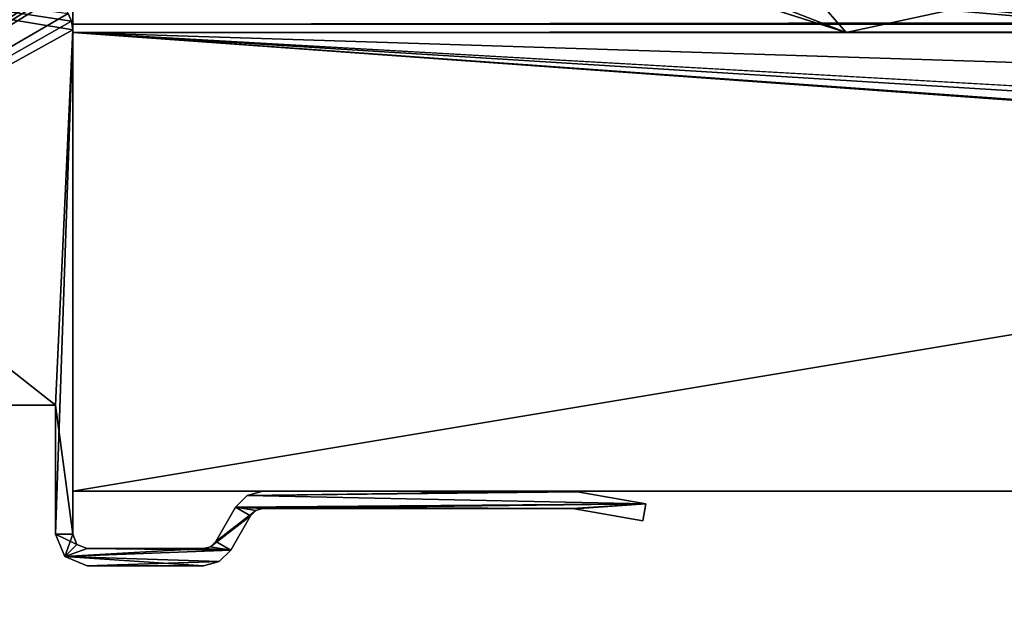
# Model space of a CAD drawing. Header units: millimetres. Extents: x -294 to 294, y -42 to 464.
# Tile 37 of 223: x -254 to -219, y -20 to 0. Entities that reach past the tile are written whole.
import ezdxf

# ---------------------------------------------------------------- set-up
doc = ezdxf.new("R2010")
doc.units = ezdxf.units.MM
doc.header["$LTSCALE"] = 65.185185
for name, color, linetype in [('13', 7, 'CONTINUOUS'), ('14', 7, 'CONTINUOUS'), ('15', 7, 'CONTINUOUS'), ('1562', 7, 'CONTINUOUS'), ('1604', 7, 'CONTINUOUS'), ('1605', 7, 'CONTINUOUS'), ('1606', 7, 'CONTINUOUS'), ('1622', 7, 'CONTINUOUS'), ('1623', 7, 'CONTINUOUS'), ('179', 7, 'CONTINUOUS'), ('180', 7, 'CONTINUOUS'), ('207', 7, 'CONTINUOUS'), ('219', 7, 'CONTINUOUS'), ('220', 7, 'CONTINUOUS'), ('221', 7, 'CONTINUOUS'), ('222', 7, 'CONTINUOUS'), ('223', 7, 'CONTINUOUS'), ('224', 7, 'CONTINUOUS'), ('225', 7, 'CONTINUOUS'), ('226', 7, 'CONTINUOUS'), ('227', 7, 'CONTINUOUS'), ('228', 7, 'CONTINUOUS'), ('229', 7, 'CONTINUOUS'), ('230', 7, 'CONTINUOUS'), ('231', 7, 'CONTINUOUS'), ('232', 7, 'CONTINUOUS'), ('233', 7, 'CONTINUOUS'), ('234', 7, 'CONTINUOUS'), ('235', 7, 'CONTINUOUS'), ('236', 7, 'CONTINUOUS'), ('237', 7, 'CONTINUOUS'), ('238', 7, 'CONTINUOUS'), ('5', 7, 'CONTINUOUS'), ('7', 7, 'CONTINUOUS'), ('8', 7, 'CONTINUOUS')]:
    doc.layers.add(name, color=color, linetype=linetype)

msp = doc.modelspace()

# ---------------------------------------------------------------- linework, layer by layer
at = {"layer": '13', "color": 250, "linetype": 'Continuous', "true_color": 0x404040}
for points in [[(252, -16, -447), (-252, -16, -447), (252, 68, -447), (252, -16, -447)], [(-252, -16, -447), (-252, 68, -447), (252, 68, -447), (-252, -16, -447)]]:
    msp.add_3dface(points, dxfattribs=at)
at = {"layer": '14', "color": 250, "linetype": 'Continuous', "true_color": 0x404040}
for points in [[(-252, 0), (252, 0), (-252, 0, -430.007), (-252, 0)], [(-252, 0, -430.007), (252, 0), (252, 0, -430.007), (-252, 0, -430.007)]]:
    msp.add_3dface(points, dxfattribs=at)
at = {"layer": '15', "color": 250, "linetype": 'Continuous', "true_color": 0x404040}
for points in [[(-252, 0.991, -431.006), (-252, 0.29, -430.711), (252, 0.991, -431.006), (-252, 0.991, -431.006)], [(-252, 0.29, -430.711), (252, 0.29, -430.711), (252, 0.991, -431.006), (-252, 0.29, -430.711)], [(-252, 0.29, -430.711), (-252, 0, -430.007), (252, 0.29, -430.711), (-252, 0.29, -430.711)], [(-252, 0, -430.007), (252, 0, -430.007), (252, 0.29, -430.711), (-252, 0, -430.007)]]:
    msp.add_3dface(points, dxfattribs=at)
at = {"layer": '1562', "linetype": 'Continuous'}
for points in [[(-225.013, 0, -286.164), (-212.585, 0, -293.585), (-225.013, 0, -60.836), (-225.013, 0, -286.164)], [(-225.013, 0, -60.836), (-212.585, 0, -293.585), (-212.585, 0, -53.415), (-225.013, 0, -60.836)]]:
    msp.add_3dface(points, dxfattribs=at)
at = {"layer": '1604', "linetype": 'Continuous'}
for points in [[(-226.046, 1.198, -57.39), (-212.585, 0, -53.415), (-226.121, 1.405, -57.141), (-226.046, 1.198, -57.39)], [(-226.121, 1.405, -57.141), (-212.585, 0, -53.415), (-218.543, 1.404, -53.426), (-226.121, 1.405, -57.141)], [(-225.013, 0, -60.836), (-212.585, 0, -53.415), (-226.046, 1.198, -57.39), (-225.013, 0, -60.836)]]:
    msp.add_3dface(points, dxfattribs=at)
at = {"layer": '1605', "linetype": 'Continuous'}
for points in [[(-233.688, 2.763, -61.605), (-225.013, 0, -60.836), (-230.898, 2.301, -58.228), (-233.688, 2.763, -61.605)], [(-225.013, 0, -60.836), (-226.046, 1.198, -57.39), (-230.898, 2.301, -58.228), (-225.013, 0, -60.836)]]:
    msp.add_3dface(points, dxfattribs=at)
at = {"layer": '1606', "linetype": 'Continuous'}
for points in [[(-225.013, 0, -286.164), (-233.688, 2.763, -61.605), (-233.7, 2.771, -285.395), (-225.013, 0, -286.164)], [(-225.013, 0, -286.164), (-225.013, 0, -60.836), (-233.688, 2.763, -61.605), (-225.013, 0, -286.164)]]:
    msp.add_3dface(points, dxfattribs=at)
at = {"layer": '1622', "linetype": 'Continuous'}
msp.add_3dface([(-225.013, 0, -286.164), (-233.7, 2.771, -285.395), (-226.043, 1.19, -289.599), (-225.013, 0, -286.164)], dxfattribs=at)
at = {"layer": '1623', "linetype": 'Continuous'}
for points in [[(-225.013, 0, -286.164), (-226.043, 1.19, -289.599), (-218.543, 1.404, -293.574), (-225.013, 0, -286.164)], [(-212.585, 0, -293.585), (-225.013, 0, -286.164), (-218.543, 1.404, -293.574), (-212.585, 0, -293.585)]]:
    msp.add_3dface(points, dxfattribs=at)
at = {"layer": '179', "color": 250, "linetype": 'Continuous', "true_color": 0x404040}
for points in [[(-252.6, -13), (-275.7, -13), (-273.268, -13, -18.051), (-252.6, -13)], [(-275.7, -13, -447), (-252.6, -13, -447), (-267.704, -13, -443.422), (-275.7, -13, -447)], [(-271.5, -13, -17.318), (-252.6, -13), (-273.268, -13, -18.051), (-271.5, -13, -17.318)], [(-270.803, -13, -17.318), (-252.6, -13), (-271.5, -13, -17.318), (-270.803, -13, -17.318)], [(-270.802, -13, -18.818), (-252.6, -13), (-270.803, -13, -17.318), (-270.802, -13, -18.818)], [(-256.001, -13, -19.775), (-252.6, -13), (-270.802, -13, -18.818), (-256.001, -13, -19.775)], [(-267.704, -13, -443.422), (-252.6, -13, -447), (-257.546, -13, -413.422), (-267.704, -13, -443.422)], [(-252.6, -13, -447), (-254.5, -13, -352.326), (-257.546, -13, -413.422), (-252.6, -13, -447)], [(-254.5, -13, -19.775), (-252.6, -13), (-256.001, -13, -19.775), (-254.5, -13, -19.775)], [(-252.6, -13, -447), (-252.6, -13), (-254.5, -13, -352.326), (-252.6, -13, -447)], [(-254.5, -13, -352.326), (-252.6, -13), (-254.5, -13, -348.818), (-254.5, -13, -352.326)], [(-254.5, -13, -348.818), (-252.6, -13), (-254.5, -13, -339.821), (-254.5, -13, -348.818)], [(-254.5, -13, -339.821), (-252.6, -13), (-254.5, -13, -120.281), (-254.5, -13, -339.821)], [(-254.5, -13, -120.281), (-252.6, -13), (-254.5, -13, -120.011), (-254.5, -13, -120.281)], [(-254.5, -13, -120.011), (-252.6, -13), (-254.5, -13, -118.281), (-254.5, -13, -120.011)], [(-254.5, -13, -118.281), (-252.6, -13), (-254.5, -13, -118.011), (-254.5, -13, -118.281)], [(-254.5, -13, -118.011), (-252.6, -13), (-254.5, -13, -116.002), (-254.5, -13, -118.011)], [(-254.5, -13, -116.002), (-252.6, -13), (-254.5, -13, -115.726), (-254.5, -13, -116.002)], [(-254.5, -13, -115.726), (-252.6, -13), (-254.5, -13, -115.531), (-254.5, -13, -115.726)], [(-254.5, -13, -115.531), (-252.6, -13), (-254.5, -13, -115.229), (-254.5, -13, -115.531)], [(-254.5, -13, -115.229), (-252.6, -13), (-254.5, -13, -114.287), (-254.5, -13, -115.229)], [(-254.5, -13, -114.287), (-252.6, -13), (-254.5, -13, -113.997), (-254.5, -13, -114.287)], [(-254.5, -13, -113.997), (-252.6, -13), (-254.5, -13, -113.796), (-254.5, -13, -113.997)], [(-254.5, -13, -113.796), (-252.6, -13), (-254.5, -13, -113.517), (-254.5, -13, -113.796)], [(-254.5, -13, -113.517), (-252.6, -13), (-254.5, -13, -112.152), (-254.5, -13, -113.517)], [(-254.5, -13, -112.152), (-252.6, -13), (-254.5, -13, -111.875), (-254.5, -13, -112.152)], [(-254.5, -13, -111.875), (-252.6, -13), (-254.5, -13, -111.691), (-254.5, -13, -111.875)], [(-254.5, -13, -111.691), (-252.6, -13), (-254.5, -13, -111.388), (-254.5, -13, -111.691)], [(-254.5, -13, -111.388), (-252.6, -13), (-254.5, -13, -110.435), (-254.5, -13, -111.388)], [(-254.5, -13, -110.435), (-252.6, -13), (-254.5, -13, -110.144), (-254.5, -13, -110.435)], [(-254.5, -13, -110.144), (-252.6, -13), (-254.5, -13, -109.954), (-254.5, -13, -110.144)], [(-254.5, -13, -109.954), (-252.6, -13), (-254.5, -13, -109.675), (-254.5, -13, -109.954)], [(-254.5, -13, -109.675), (-252.6, -13), (-254.5, -13, -107.503), (-254.5, -13, -109.675)], [(-254.5, -13, -107.503), (-252.6, -13), (-254.5, -13, -107.179), (-254.5, -13, -107.503)], [(-254.5, -13, -107.179), (-252.6, -13), (-254.5, -13, -103.319), (-254.5, -13, -107.179)], [(-254.5, -13, -103.319), (-252.6, -13), (-254.5, -13, -103.05), (-254.5, -13, -103.319)], [(-254.5, -13, -103.05), (-252.6, -13), (-254.5, -13, -101.396), (-254.5, -13, -103.05)], [(-254.5, -13, -101.396), (-252.6, -13), (-254.5, -13, -101.127), (-254.5, -13, -101.396)], [(-254.5, -13, -101.127), (-252.6, -13), (-254.5, -13, -99.473), (-254.5, -13, -101.127)], [(-254.5, -13, -99.473), (-252.6, -13), (-254.5, -13, -99.204), (-254.5, -13, -99.473)], [(-254.5, -13, -99.204), (-252.6, -13), (-254.5, -13, -19.818), (-254.5, -13, -99.204)], [(-254.5, -13, -19.818), (-252.6, -13), (-254.5, -13, -19.797), (-254.5, -13, -19.818)], [(-254.5, -13, -19.797), (-252.6, -13), (-254.5, -13, -19.775), (-254.5, -13, -19.797)]]:
    msp.add_3dface(points, dxfattribs=at)
at = {"layer": '180', "color": 250, "linetype": 'Continuous', "true_color": 0x404040}
for points in [[(-275.7, -13), (-252.6, 5.819), (-259.501, 6.5), (-275.7, -13)], [(-252.6, 5.819), (-275.7, -13), (-252.6, 1.538), (-252.6, 5.819)], [(-252.6, 1.538), (-275.7, -13), (-252.582, 1.405), (-252.6, 1.538)], [(-252.582, 1.405), (-275.7, -13), (-252.529, 1.281), (-252.582, 1.405)], [(-252.529, 1.281), (-275.7, -13), (-252.157, 0.661), (-252.529, 1.281)], [(-252.157, 0.661), (-275.7, -13), (-252.04, 0.389), (-252.157, 0.661)], [(-252.04, 0.389), (-275.7, -13), (-252, 0.095), (-252.04, 0.389)], [(-275.7, -13), (-252.6, -13), (-252, 0.095), (-275.7, -13)], [(-252, 0.095), (-252.6, -13), (-252.6, -17.5), (-252, 0.095)], [(-252, -17.5), (-252, 0.095), (-252.6, -17.5), (-252, -17.5)], [(-245.915, -16.147), (-246.318, -16.55), (-232.001, -16.437), (-245.915, -16.147)], [(-245.365, -16), (-245.915, -16.147), (-234.578, -16), (-245.365, -16)], [(-234.578, -16), (-245.915, -16.147), (-234.482, -16.004), (-234.578, -16)], [(-234.482, -16.004), (-245.915, -16.147), (-234.387, -16.017), (-234.482, -16.004)], [(-234.387, -16.017), (-245.915, -16.147), (-232.001, -16.437), (-234.387, -16.017)], [(-232.001, -16.437), (-246.318, -16.55), (-245.365, -16.6), (-232.001, -16.437)], [(-234.578, -16.6), (-232.001, -16.437), (-245.365, -16.6), (-234.578, -16.6)], [(-234.534, -16.602), (-232.001, -16.437), (-234.578, -16.6), (-234.534, -16.602)], [(-234.491, -16.608), (-232.001, -16.437), (-234.534, -16.602), (-234.491, -16.608)], [(-232.105, -17.028), (-232.001, -16.437), (-234.491, -16.608), (-232.105, -17.028)], [(-246.318, -16.55), (-247.01, -17.75), (-245.615, -16.667), (-246.318, -16.55)], [(-245.615, -16.667), (-247.01, -17.75), (-245.798, -16.85), (-245.615, -16.667)], [(-245.365, -16.6), (-246.318, -16.55), (-245.615, -16.667), (-245.365, -16.6)], [(-247.01, -17.75), (-247.193, -17.933), (-245.798, -16.85), (-247.01, -17.75)], [(-245.798, -16.85), (-247.193, -17.933), (-246.491, -18.05), (-245.798, -16.85)], [(-252.278, -18.278), (-252, -17.5), (-252.6, -17.5), (-252.278, -18.278)], [(-251.854, -17.854), (-252, -17.5), (-252.278, -18.278), (-251.854, -17.854)], [(-251.5, -18), (-251.854, -17.854), (-252.278, -18.278), (-251.5, -18)], [(-247.443, -18), (-251.5, -18), (-252.278, -18.278), (-247.443, -18)], [(-246.491, -18.05), (-247.443, -18), (-252.278, -18.278), (-246.491, -18.05)], [(-246.893, -18.453), (-246.491, -18.05), (-252.278, -18.278), (-246.893, -18.453)], [(-247.193, -17.933), (-247.443, -18), (-246.491, -18.05), (-247.193, -17.933)], [(-251.5, -18.6), (-246.893, -18.453), (-252.278, -18.278), (-251.5, -18.6)], [(-247.443, -18.6), (-246.893, -18.453), (-251.5, -18.6), (-247.443, -18.6)]]:
    msp.add_3dface(points, dxfattribs=at)
at = {"layer": '207', "color": 250, "linetype": 'Continuous', "true_color": 0x404040}
for points in [[(-252.6, -13, -447), (-275.7, -13, -447), (-273.75, 3.695, -447), (-252.6, -13, -447)], [(-252, 0.095, -447), (-252.6, -13, -447), (-273.75, 3.695, -447), (-252, 0.095, -447)], [(-252.04, 0.389, -447), (-252, 0.095, -447), (-273.75, 3.695, -447), (-252.04, 0.389, -447)], [(-252.157, 0.661, -447), (-252.04, 0.389, -447), (-273.75, 3.695, -447), (-252.157, 0.661, -447)], [(-252, -17.5, -447), (-252.6, -13, -447), (-252, 0.095, -447), (-252, -17.5, -447)], [(-252.6, -17.5, -447), (-252.6, -13, -447), (-252, -17.5, -447), (-252.6, -17.5, -447)], [(-245.915, -16.147, -447), (-232.001, -16.437, -447), (-246.318, -16.55, -447), (-245.915, -16.147, -447)], [(-245.365, -16, -447), (-234.387, -16.017, -447), (-245.915, -16.147, -447), (-245.365, -16, -447)], [(-234.387, -16.017, -447), (-232.001, -16.437, -447), (-245.915, -16.147, -447), (-234.387, -16.017, -447)], [(-234.434, -16.009, -447), (-234.387, -16.017, -447), (-245.365, -16, -447), (-234.434, -16.009, -447)], [(-234.482, -16.004, -447), (-234.434, -16.009, -447), (-245.365, -16, -447), (-234.482, -16.004, -447)], [(-234.53, -16.001, -447), (-234.482, -16.004, -447), (-245.365, -16, -447), (-234.53, -16.001, -447)], [(-234.578, -16, -447), (-234.53, -16.001, -447), (-245.365, -16, -447), (-234.578, -16, -447)], [(-232.001, -16.437, -447), (-234.578, -16.6, -447), (-246.318, -16.55, -447), (-232.001, -16.437, -447)], [(-234.534, -16.602, -447), (-234.578, -16.6, -447), (-232.001, -16.437, -447), (-234.534, -16.602, -447)], [(-234.491, -16.608, -447), (-234.534, -16.602, -447), (-232.001, -16.437, -447), (-234.491, -16.608, -447)], [(-232.105, -17.028, -447), (-234.491, -16.608, -447), (-232.001, -16.437, -447), (-232.105, -17.028, -447)], [(-246.318, -16.55, -447), (-245.798, -16.85, -447), (-247.01, -17.75, -447), (-246.318, -16.55, -447)], [(-245.615, -16.667, -447), (-245.798, -16.85, -447), (-246.318, -16.55, -447), (-245.615, -16.667, -447)], [(-245.365, -16.6, -447), (-245.615, -16.667, -447), (-246.318, -16.55, -447), (-245.365, -16.6, -447)], [(-234.578, -16.6, -447), (-245.365, -16.6, -447), (-246.318, -16.55, -447), (-234.578, -16.6, -447)], [(-245.798, -16.85, -447), (-246.491, -18.05, -447), (-247.01, -17.75, -447), (-245.798, -16.85, -447)], [(-252.278, -18.278, -447), (-252.6, -17.5, -447), (-251.854, -17.854, -447), (-252.278, -18.278, -447)], [(-251.854, -17.854, -447), (-252.6, -17.5, -447), (-252, -17.5, -447), (-251.854, -17.854, -447)], [(-251.5, -18, -447), (-252.278, -18.278, -447), (-251.854, -17.854, -447), (-251.5, -18, -447)], [(-247.01, -17.75, -447), (-246.491, -18.05, -447), (-247.193, -17.933, -447), (-247.01, -17.75, -447)], [(-246.491, -18.05, -447), (-252.278, -18.278, -447), (-251.5, -18, -447), (-246.491, -18.05, -447)], [(-246.893, -18.453, -447), (-252.278, -18.278, -447), (-246.491, -18.05, -447), (-246.893, -18.453, -447)], [(-247.443, -18, -447), (-246.491, -18.05, -447), (-251.5, -18, -447), (-247.443, -18, -447)], [(-247.193, -17.933, -447), (-246.491, -18.05, -447), (-247.443, -18, -447), (-247.193, -17.933, -447)], [(-251.5, -18.6, -447), (-252.278, -18.278, -447), (-247.443, -18.6, -447), (-251.5, -18.6, -447)], [(-247.443, -18.6, -447), (-252.278, -18.278, -447), (-246.893, -18.453, -447), (-247.443, -18.6, -447)]]:
    msp.add_3dface(points, dxfattribs=at)
at = {"layer": '219', "color": 250, "linetype": 'Continuous', "true_color": 0x404040}
for points in [[(-252.157, 0.661), (-252.04, 0.389), (-252.157, 0.661, -447), (-252.157, 0.661)], [(-252.04, 0.389), (-252.04, 0.389, -447), (-252.157, 0.661, -447), (-252.04, 0.389)], [(-252.04, 0.389), (-252, 0.095), (-252.04, 0.389, -447), (-252.04, 0.389)], [(-252, 0.095), (-252, 0.095, -447), (-252.04, 0.389, -447), (-252, 0.095)]]:
    msp.add_3dface(points, dxfattribs=at)
at = {"layer": '220', "color": 250, "linetype": 'Continuous', "true_color": 0x404040}
for points in [[(-252, 0.095), (-252, -17.5), (-252, -17.5, -447), (-252, 0.095)], [(-252, 0.095), (-252, -17.5, -447), (-252, 0.095, -447), (-252, 0.095)]]:
    msp.add_3dface(points, dxfattribs=at)
at = {"layer": '221', "color": 250, "linetype": 'Continuous', "true_color": 0x404040}
for points in [[(-252, -17.5), (-251.854, -17.854), (-252, -17.5, -447), (-252, -17.5)], [(-251.854, -17.854), (-251.854, -17.854, -447), (-252, -17.5, -447), (-251.854, -17.854)], [(-251.854, -17.854), (-251.5, -18), (-251.854, -17.854, -447), (-251.854, -17.854)], [(-251.5, -18), (-251.5, -18, -447), (-251.854, -17.854, -447), (-251.5, -18)]]:
    msp.add_3dface(points, dxfattribs=at)
at = {"layer": '222', "color": 250, "linetype": 'Continuous', "true_color": 0x404040}
for points in [[(-251.5, -18), (-247.443, -18), (-247.443, -18, -447), (-251.5, -18)], [(-251.5, -18), (-247.443, -18, -447), (-251.5, -18, -447), (-251.5, -18)]]:
    msp.add_3dface(points, dxfattribs=at)
at = {"layer": '223', "color": 250, "linetype": 'Continuous', "true_color": 0x404040}
for points in [[(-247.193, -17.933), (-247.01, -17.75), (-247.193, -17.933, -447), (-247.193, -17.933)], [(-247.01, -17.75), (-247.01, -17.75, -447), (-247.193, -17.933, -447), (-247.01, -17.75)], [(-247.443, -18), (-247.193, -17.933), (-247.443, -18, -447), (-247.443, -18)], [(-247.193, -17.933), (-247.193, -17.933, -447), (-247.443, -18, -447), (-247.193, -17.933)]]:
    msp.add_3dface(points, dxfattribs=at)
at = {"layer": '224', "color": 250, "linetype": 'Continuous', "true_color": 0x404040}
for points in [[(-247.01, -17.75), (-246.318, -16.55), (-246.318, -16.55, -447), (-247.01, -17.75)], [(-247.01, -17.75), (-246.318, -16.55, -447), (-247.01, -17.75, -447), (-247.01, -17.75)]]:
    msp.add_3dface(points, dxfattribs=at)
at = {"layer": '225', "color": 250, "linetype": 'Continuous', "true_color": 0x404040}
for points in [[(-246.318, -16.55), (-245.915, -16.147), (-246.318, -16.55, -447), (-246.318, -16.55)], [(-245.915, -16.147), (-245.915, -16.147, -447), (-246.318, -16.55, -447), (-245.915, -16.147)], [(-245.915, -16.147), (-245.365, -16), (-245.915, -16.147, -447), (-245.915, -16.147)], [(-245.365, -16), (-245.365, -16, -447), (-245.915, -16.147, -447), (-245.365, -16)]]:
    msp.add_3dface(points, dxfattribs=at)
at = {"layer": '226', "color": 250, "linetype": 'Continuous', "true_color": 0x404040}
for points in [[(-245.365, -16), (-234.578, -16), (-234.578, -16, -447), (-245.365, -16)], [(-245.365, -16), (-234.578, -16, -447), (-245.365, -16, -447), (-245.365, -16)]]:
    msp.add_3dface(points, dxfattribs=at)
at = {"layer": '227', "color": 250, "linetype": 'Continuous', "true_color": 0x404040}
for points in [[(-234.578, -16), (-234.482, -16.004), (-234.578, -16, -447), (-234.578, -16)], [(-234.482, -16.004), (-234.53, -16.001, -447), (-234.578, -16, -447), (-234.482, -16.004)], [(-234.482, -16.004), (-234.482, -16.004, -447), (-234.53, -16.001, -447), (-234.482, -16.004)], [(-234.482, -16.004), (-234.387, -16.017), (-234.482, -16.004, -447), (-234.482, -16.004)], [(-234.387, -16.017), (-234.434, -16.009, -447), (-234.482, -16.004, -447), (-234.387, -16.017)], [(-234.387, -16.017), (-234.387, -16.017, -447), (-234.434, -16.009, -447), (-234.387, -16.017)]]:
    msp.add_3dface(points, dxfattribs=at)
at = {"layer": '228', "color": 250, "linetype": 'Continuous', "true_color": 0x404040}
for points in [[(-234.387, -16.017), (-232.001, -16.437), (-232.001, -16.437, -447), (-234.387, -16.017)], [(-234.387, -16.017), (-232.001, -16.437, -447), (-234.387, -16.017, -447), (-234.387, -16.017)]]:
    msp.add_3dface(points, dxfattribs=at)
at = {"layer": '229', "color": 250, "linetype": 'Continuous', "true_color": 0x404040}
for points in [[(-232.001, -16.437), (-232.105, -17.028), (-232.105, -17.028, -447), (-232.001, -16.437)], [(-232.001, -16.437), (-232.105, -17.028, -447), (-232.001, -16.437, -447), (-232.001, -16.437)]]:
    msp.add_3dface(points, dxfattribs=at)
at = {"layer": '230', "color": 250, "linetype": 'Continuous', "true_color": 0x404040}
for points in [[(-232.105, -17.028), (-234.491, -16.608), (-234.491, -16.608, -447), (-232.105, -17.028)], [(-232.105, -17.028), (-234.491, -16.608, -447), (-232.105, -17.028, -447), (-232.105, -17.028)]]:
    msp.add_3dface(points, dxfattribs=at)
at = {"layer": '231', "color": 250, "linetype": 'Continuous', "true_color": 0x404040}
for points in [[(-234.534, -16.602), (-234.578, -16.6), (-234.534, -16.602, -447), (-234.534, -16.602)], [(-234.578, -16.6), (-234.578, -16.6, -447), (-234.534, -16.602, -447), (-234.578, -16.6)], [(-234.491, -16.608), (-234.534, -16.602), (-234.491, -16.608, -447), (-234.491, -16.608)], [(-234.534, -16.602), (-234.534, -16.602, -447), (-234.491, -16.608, -447), (-234.534, -16.602)]]:
    msp.add_3dface(points, dxfattribs=at)
at = {"layer": '232', "color": 250, "linetype": 'Continuous', "true_color": 0x404040}
for points in [[(-234.578, -16.6), (-245.365, -16.6), (-245.365, -16.6, -447), (-234.578, -16.6)], [(-234.578, -16.6), (-245.365, -16.6, -447), (-234.578, -16.6, -447), (-234.578, -16.6)]]:
    msp.add_3dface(points, dxfattribs=at)
at = {"layer": '233', "color": 250, "linetype": 'Continuous', "true_color": 0x404040}
for points in [[(-245.615, -16.667), (-245.798, -16.85), (-245.615, -16.667, -447), (-245.615, -16.667)], [(-245.798, -16.85), (-245.798, -16.85, -447), (-245.615, -16.667, -447), (-245.798, -16.85)], [(-245.365, -16.6), (-245.615, -16.667), (-245.365, -16.6, -447), (-245.365, -16.6)], [(-245.615, -16.667), (-245.615, -16.667, -447), (-245.365, -16.6, -447), (-245.615, -16.667)]]:
    msp.add_3dface(points, dxfattribs=at)
at = {"layer": '234', "color": 250, "linetype": 'Continuous', "true_color": 0x404040}
for points in [[(-245.798, -16.85), (-246.491, -18.05), (-246.491, -18.05, -447), (-245.798, -16.85)], [(-245.798, -16.85), (-246.491, -18.05, -447), (-245.798, -16.85, -447), (-245.798, -16.85)]]:
    msp.add_3dface(points, dxfattribs=at)
at = {"layer": '235', "color": 250, "linetype": 'Continuous', "true_color": 0x404040}
for points in [[(-246.491, -18.05), (-246.893, -18.453), (-246.491, -18.05, -447), (-246.491, -18.05)], [(-246.893, -18.453), (-246.893, -18.453, -447), (-246.491, -18.05, -447), (-246.893, -18.453)], [(-246.893, -18.453), (-247.443, -18.6), (-246.893, -18.453, -447), (-246.893, -18.453)], [(-247.443, -18.6), (-247.443, -18.6, -447), (-246.893, -18.453, -447), (-247.443, -18.6)]]:
    msp.add_3dface(points, dxfattribs=at)
at = {"layer": '236', "color": 250, "linetype": 'Continuous', "true_color": 0x404040}
for points in [[(-247.443, -18.6), (-251.5, -18.6), (-251.5, -18.6, -447), (-247.443, -18.6)], [(-247.443, -18.6), (-251.5, -18.6, -447), (-247.443, -18.6, -447), (-247.443, -18.6)]]:
    msp.add_3dface(points, dxfattribs=at)
at = {"layer": '237', "color": 250, "linetype": 'Continuous', "true_color": 0x404040}
for points in [[(-252.278, -18.278), (-252.6, -17.5), (-252.278, -18.278, -447), (-252.278, -18.278)], [(-252.6, -17.5), (-252.6, -17.5, -447), (-252.278, -18.278, -447), (-252.6, -17.5)], [(-251.5, -18.6), (-252.278, -18.278), (-251.5, -18.6, -447), (-251.5, -18.6)], [(-252.278, -18.278), (-252.278, -18.278, -447), (-251.5, -18.6, -447), (-252.278, -18.278)]]:
    msp.add_3dface(points, dxfattribs=at)
at = {"layer": '238', "color": 250, "linetype": 'Continuous', "true_color": 0x404040}
for points in [[(-252.6, -13), (-252.6, -13, -447), (-252.6, -17.5), (-252.6, -13)], [(-252.6, -17.5), (-252.6, -13, -447), (-252.6, -17.5, -447), (-252.6, -17.5)]]:
    msp.add_3dface(points, dxfattribs=at)
at = {"layer": '5', "color": 250, "linetype": 'Continuous', "true_color": 0x404040}
for points in [[(-30, -16, -2.8), (-30, -16), (-252, -16), (-30, -16, -2.8)], [(252, -16, -447), (-30, -16, -2.8), (-252, -16), (252, -16, -447)], [(-252, -16, -447), (252, -16, -447), (-252, -16), (-252, -16, -447)]]:
    msp.add_3dface(points, dxfattribs=at)
at = {"layer": '7', "color": 250, "linetype": 'Continuous', "true_color": 0x404040}
for points in [[(28.975, -19.975), (30, -17.5), (-252, 0), (28.975, -19.975)], [(-30, -16), (28.975, -19.975), (-252, 0), (-30, -16)], [(30, -17.5), (30, -16), (-252, 0), (30, -17.5)], [(-252, -16), (-30, -16), (-252, 0), (-252, -16)], [(30, -16), (252, -16), (-252, 0), (30, -16)], [(-252, 0), (252, -16), (252, 0), (-252, 0)]]:
    msp.add_3dface(points, dxfattribs=at)
at = {"layer": '8', "color": 250, "linetype": 'Continuous', "true_color": 0x404040}
for points in [[(-252, -16, -447), (-252, 0.991, -431.006), (-252, 68, -447), (-252, -16, -447)], [(-252, 0.991, -431.006), (-252, -16, -447), (-252, 0.29, -430.711), (-252, 0.991, -431.006)], [(-252, 0.29, -430.711), (-252, -16, -447), (-252, 0, -430.007), (-252, 0.29, -430.711)], [(-252, -16, -447), (-252, -16), (-252, 0, -430.007), (-252, -16, -447)], [(-252, -16), (-252, 0), (-252, 0, -430.007), (-252, -16)]]:
    msp.add_3dface(points, dxfattribs=at)

doc.saveas('drawing.dxf')
